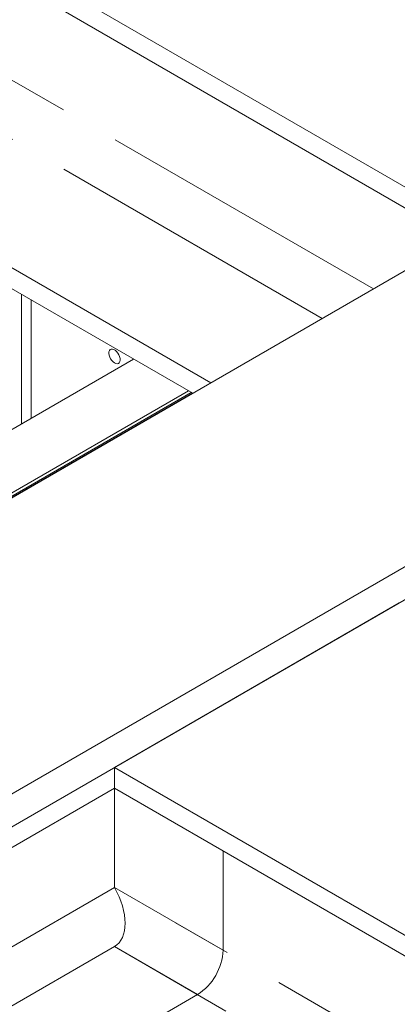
# Model space of a CAD drawing. Header units: millimetres. Extents: x 525 to 29324, y 175 to 20618.
# Tile 245 of 256: x 11506 to 11787, y 16736 to 17469. Entities that reach past the tile are written whole.
import ezdxf

# ---------------------------------------------------------------- set-up
doc = ezdxf.new("R2010")
doc.units = ezdxf.units.MM
doc.linetypes.add('SLD-Centrada-doble', pattern=[12.7, 6.35, -1.27, 1.27, -1.27, 1.27, -1.27])
doc.linetypes.add('SLD-Continua', pattern=[0])

msp = doc.modelspace()

# ---------------------------------------------------------------- linework, layer by layer
at = {"color": 7, "linetype": 'SLD-Continua', "lineweight": 18, "ltscale": 35}
for p, q in [((11846.92, 17313.33), (11479.22, 17525.59)), ((11846.92, 17313.33), (11479.22, 17525.59)), ((11846.92, 17313.33), (11479.22, 17525.59)), ((11846.92, 17313.33), (11479.22, 17525.59)), ((11846.92, 17313.33), (11479.22, 17525.59)), ((11846.92, 17313.33), (11479.22, 17525.59)), ((11846.92, 17313.33), (11479.22, 17525.59)), ((11846.92, 17313.33), (11479.22, 17525.59)), ((11846.92, 17313.33), (11479.22, 17525.59)), ((11833.48, 17305.57), (11465.79, 17517.84)), ((11833.48, 17305.57), (11465.79, 17517.84)), ((11833.48, 17305.57), (11465.79, 17517.84)), ((11833.48, 17305.57), (11465.79, 17517.84)), ((11833.48, 17305.57), (11465.79, 17517.84)), ((11833.48, 17305.57), (11465.79, 17517.84)), ((11833.48, 17305.57), (11465.79, 17517.84)), ((11833.48, 17305.57), (11465.79, 17517.84)), ((11833.48, 17305.57), (11465.79, 17517.84)), ((11648.19, 17198.6), (11262.72, 17421.13)), ((11648.19, 17198.6), (11262.72, 17421.13)), ((11648.19, 17198.6), (11262.72, 17421.13)), ((11648.19, 17198.6), (11262.72, 17421.13)), ((11648.19, 17198.6), (11262.72, 17421.13)), ((11648.19, 17198.6), (11262.72, 17421.13)), ((11648.19, 17198.6), (11262.72, 17421.13)), ((11648.19, 17198.6), (11262.72, 17421.13)), ((11648.19, 17198.6), (11262.72, 17421.13)), ((11634.75, 17190.85), (11316.59, 17374.52)), ((11634.75, 17190.85), (11316.59, 17374.52)), ((11634.75, 17190.85), (11316.59, 17374.52)), ((11634.75, 17190.85), (11316.59, 17374.52)), ((11634.75, 17190.85), (11316.59, 17374.52)), ((11634.75, 17190.85), (11316.59, 17374.52)), ((11634.75, 17190.85), (11316.59, 17374.52)), ((11634.75, 17190.85), (11316.59, 17374.52)), ((11634.75, 17190.85), (11316.59, 17374.52)), ((11864.6, 17323.53), (11240.58, 16963.29)), ((11864.6, 17323.53), (11240.58, 16963.29)), ((11864.6, 17323.53), (11240.58, 16963.29)), ((11864.6, 17323.53), (11240.58, 16963.29)), ((11864.6, 17323.53), (11240.58, 16963.29)), ((11864.6, 17323.53), (11240.58, 16963.29)), ((11864.6, 17323.53), (11240.58, 16963.29)), ((11864.6, 17323.53), (11240.58, 16963.29)), ((11864.6, 17323.53), (11240.58, 16963.29)), ((11507.15, 17168.17), (11507.15, 17264.51)), ((11507.15, 17168.17), (11507.15, 17264.51)), ((11507.15, 17168.17), (11507.15, 17264.51)), ((11514.23, 17172.25), (11514.23, 17260.43)), ((11514.23, 17172.25), (11514.23, 17260.43)), ((11514.23, 17172.25), (11514.23, 17260.43)), ((11590.59, 17216.34), (11196.42, 16988.79)), ((11590.59, 17216.34), (11196.42, 16988.79)), ((11590.59, 17216.34), (11196.42, 16988.79)), ((11590.59, 17216.34), (11196.42, 16988.79)), ((11590.59, 17216.34), (11196.42, 16988.79)), ((11590.59, 17216.34), (11196.42, 16988.79)), ((11590.59, 17216.34), (11196.42, 16988.79)), ((11590.59, 17216.34), (11196.42, 16988.79)), ((11590.59, 17216.34), (11196.42, 16988.79)), ((12055.52, 17213.32), (11431.5, 16853.08)), ((12076.73, 17201.07), (11442.1, 16834.71)), ((12076.73, 17201.07), (11442.1, 16834.71)), ((12076.73, 17201.07), (11442.1, 16834.71)), ((12076.73, 17201.07), (11442.1, 16834.71)), ((12076.73, 17201.07), (11442.1, 16834.71)), ((12076.73, 17201.07), (11442.1, 16834.71)), ((12076.73, 17201.07), (11442.1, 16834.71)), ((12076.73, 17201.07), (11442.1, 16834.71)), ((11631.6, 17192.66), (11237.43, 16965.11)), ((11631.6, 17192.66), (11237.43, 16965.11)), ((11631.6, 17192.66), (11237.43, 16965.11)), ((11631.6, 17192.66), (11237.43, 16965.11)), ((11631.6, 17192.66), (11237.43, 16965.11)), ((11631.6, 17192.66), (11237.43, 16965.11)), ((11631.6, 17192.66), (11237.43, 16965.11)), ((11631.6, 17192.66), (11237.43, 16965.11)), ((11631.6, 17192.66), (11237.43, 16965.11)), ((11240.43, 16963.38), (11634.6, 17190.93)), ((11240.43, 16963.38), (11634.6, 17190.93)), ((11240.43, 16963.38), (11634.6, 17190.93)), ((11240.43, 16963.38), (11634.6, 17190.93)), ((11240.43, 16963.38), (11634.6, 17190.93)), ((11240.43, 16963.38), (11634.6, 17190.93)), ((11240.43, 16963.38), (11634.6, 17190.93)), ((11240.43, 16963.38), (11634.6, 17190.93)), ((11240.43, 16963.38), (11634.6, 17190.93)), ((11788.58, 17034.73), (11576.45, 16912.27)), ((11788.58, 17034.73), (11576.45, 16912.27)), ((11788.58, 17034.73), (11576.45, 16912.27)), ((11788.58, 17034.73), (11576.45, 16912.27)), ((11788.58, 17034.73), (11576.45, 16912.27)), ((11788.58, 17034.73), (11576.45, 16912.27)), ((11788.58, 17034.73), (11576.45, 16912.27)), ((11788.58, 17034.73), (11576.45, 16912.27)), ((11576.45, 16912.27), (11576.45, 16896.75)), ((11968.89, 16685.71), (11576.45, 16912.27)), ((11576.45, 16912.27), (11576.45, 16896.75)), ((11968.89, 16685.71), (11576.45, 16912.27)), ((11576.45, 16912.27), (11576.45, 16896.75)), ((11968.89, 16685.71), (11576.45, 16912.27)), ((11576.45, 16912.27), (11576.45, 16896.75)), ((11968.89, 16685.71), (11576.45, 16912.27)), ((11576.45, 16912.27), (11576.45, 16896.75)), ((11968.89, 16685.71), (11576.45, 16912.27)), ((11576.45, 16912.27), (11576.45, 16896.75)), ((11968.89, 16685.71), (11576.45, 16912.27)), ((11576.45, 16912.27), (11576.45, 16896.75)), ((11968.89, 16685.71), (11576.45, 16912.27)), ((11576.45, 16912.27), (11576.45, 16896.75)), ((11968.89, 16685.71), (11576.45, 16912.27)), ((11576.45, 16896.75), (10812.07, 16455.49)), ((11576.45, 16896.75), (10812.07, 16455.49)), ((11576.45, 16896.75), (10812.07, 16455.49)), ((11576.45, 16896.75), (10812.07, 16455.49)), ((11576.45, 16896.75), (10812.07, 16455.49)), ((11576.45, 16896.75), (10812.07, 16455.49)), ((11576.45, 16896.75), (10812.07, 16455.49)), ((11576.45, 16896.75), (10812.07, 16455.49)), ((11576.45, 16896.75), (11576.45, 16822.84)), ((11955.46, 16677.96), (11576.45, 16896.75)), ((11576.45, 16896.75), (11576.45, 16822.84)), ((11955.46, 16677.96), (11576.45, 16896.75)), ((11576.45, 16896.75), (11576.45, 16822.84)), ((11955.46, 16677.96), (11576.45, 16896.75)), ((11576.45, 16896.75), (11576.45, 16822.84)), ((11955.46, 16677.96), (11576.45, 16896.75)), ((11576.45, 16896.75), (11576.45, 16822.84)), ((11955.46, 16677.96), (11576.45, 16896.75)), ((11576.45, 16896.75), (11576.45, 16822.84)), ((11955.46, 16677.96), (11576.45, 16896.75)), ((11576.45, 16896.75), (11576.45, 16822.84)), ((11955.46, 16677.96), (11576.45, 16896.75)), ((11576.45, 16896.75), (11576.45, 16822.84)), ((11955.46, 16677.96), (11576.45, 16896.75)), ((11576.45, 16896.75), (11576.45, 16822.84)), ((11657.41, 16776.1), (11657.41, 16850.01)), ((11576.45, 16778.75), (11638.32, 16743.03)), ((11576.45, 16778.75), (11659.54, 16730.78)), ((11576.45, 16778.75), (11659.54, 16730.78)), ((11576.45, 16778.75), (11659.54, 16730.78)), ((11576.45, 16778.75), (11659.54, 16730.78)), ((11576.45, 16778.75), (11659.54, 16730.78)), ((11576.45, 16778.75), (11659.54, 16730.78)), ((11576.45, 16778.75), (11659.54, 16730.78)), ((11576.45, 16778.75), (11659.54, 16730.78)), ((11638.32, 16743.03), (10976.15, 16360.76))]:
    msp.add_line(p, q, dxfattribs=at)
at = {"color": 8, "linetype": 'SLD-Centrada-doble', "lineweight": 18, "ltscale": 35}
for p, q in [((11769.46, 17268.61), (11355.13, 17507.8)), ((11769.46, 17268.61), (11355.13, 17507.8)), ((11769.46, 17268.61), (11355.13, 17507.8)), ((11769.46, 17268.61), (11355.13, 17507.8)), ((11769.46, 17268.61), (11355.13, 17507.8)), ((11769.46, 17268.61), (11355.13, 17507.8)), ((11769.46, 17268.61), (11355.13, 17507.8)), ((11769.46, 17268.61), (11355.13, 17507.8)), ((11769.46, 17268.61), (11355.13, 17507.8)), ((11731.27, 17246.57), (11345.81, 17469.09)), ((11731.27, 17246.57), (11345.81, 17469.09)), ((11731.27, 17246.57), (11345.81, 17469.09)), ((11731.27, 17246.57), (11345.81, 17469.09)), ((11731.27, 17246.57), (11345.81, 17469.09)), ((11731.27, 17246.57), (11345.81, 17469.09)), ((11731.27, 17246.57), (11345.81, 17469.09)), ((11731.27, 17246.57), (11345.81, 17469.09)), ((11731.27, 17246.57), (11345.81, 17469.09)), ((11633.69, 17191.46), (11239.52, 16963.9)), ((11633.69, 17191.46), (11239.52, 16963.9)), ((11633.69, 17191.46), (11239.52, 16963.9)), ((11633.69, 17191.46), (11239.52, 16963.9)), ((11633.69, 17191.46), (11239.52, 16963.9)), ((11633.69, 17191.46), (11239.52, 16963.9)), ((11633.69, 17191.46), (11239.52, 16963.9)), ((11633.69, 17191.46), (11239.52, 16963.9)), ((11633.69, 17191.46), (11239.52, 16963.9)), ((11576.45, 16822.84), (10876.09, 16418.53)), ((11576.45, 16822.84), (10876.09, 16418.53)), ((11576.45, 16822.84), (10876.09, 16418.53)), ((11576.45, 16822.84), (10876.09, 16418.53)), ((11576.45, 16822.84), (10876.09, 16418.53)), ((11576.45, 16822.84), (10876.09, 16418.53)), ((11576.45, 16822.84), (10876.09, 16418.53)), ((11576.45, 16822.84), (10876.09, 16418.53)), ((11576.45, 16822.84), (10876.09, 16418.53)), ((11657.41, 16776.1), (11576.45, 16822.84)), ((11891.44, 16641), (11576.45, 16822.84)), ((11891.44, 16641), (11576.45, 16822.84)), ((11891.44, 16641), (11576.45, 16822.84)), ((11891.44, 16641), (11576.45, 16822.84)), ((11891.44, 16641), (11576.45, 16822.84)), ((11891.44, 16641), (11576.45, 16822.84)), ((11891.44, 16641), (11576.45, 16822.84)), ((11891.44, 16641), (11576.45, 16822.84)), ((11576.45, 16778.75), (10914.28, 16396.48)), ((11576.45, 16778.75), (10914.28, 16396.48)), ((11576.45, 16778.75), (10914.28, 16396.48)), ((11576.45, 16778.75), (10914.28, 16396.48)), ((11576.45, 16778.75), (10914.28, 16396.48)), ((11576.45, 16778.75), (10914.28, 16396.48)), ((11576.45, 16778.75), (10914.28, 16396.48)), ((11576.45, 16778.75), (10914.28, 16396.48)), ((11576.45, 16778.75), (10914.28, 16396.48))]:
    msp.add_line(p, q, dxfattribs=at)
at = {"color": 7, "linetype": 'SLD-Continua', "lineweight": 18, "ltscale": 35, "flags": 128}
msp.add_lwpolyline([(11576.45, 17213.44), (11577.51, 17212.98), (11578.49, 17212.86), (11579.35, 17213.09), (11580.03, 17213.64), (11580.49, 17214.49), (11580.68, 17215.59), (11580.62, 17216.85), (11580.29, 17218.21), (11579.72, 17219.57), (11578.94, 17220.86), (11578.01, 17221.99), (11576.98, 17222.89), (11575.92, 17223.5), (11574.89, 17223.79), (11573.96, 17223.74), (11573.18, 17223.35), (11572.61, 17222.64), (11572.28, 17221.66), (11572.22, 17220.47), (11572.42, 17219.15), (11572.87, 17217.78), (11573.55, 17216.44), (11574.41, 17215.22), (11575.4, 17214.2), (11576.45, 17213.44)], dxfattribs=at)
msp.add_lwpolyline([(11576.45, 17213.44), (11577.51, 17212.98), (11578.49, 17212.86), (11579.35, 17213.09), (11580.03, 17213.64), (11580.49, 17214.49), (11580.68, 17215.59), (11580.62, 17216.85), (11580.29, 17218.21), (11579.72, 17219.57), (11578.94, 17220.86), (11578.01, 17221.99), (11576.98, 17222.89), (11575.92, 17223.5), (11574.89, 17223.79), (11573.96, 17223.74), (11573.18, 17223.35), (11572.61, 17222.64), (11572.28, 17221.66), (11572.22, 17220.47), (11572.42, 17219.15), (11572.87, 17217.78), (11573.55, 17216.44), (11574.41, 17215.22), (11575.4, 17214.2), (11576.45, 17213.44)], dxfattribs=at)
msp.add_lwpolyline([(11576.45, 17213.44), (11577.51, 17212.98), (11578.49, 17212.86), (11579.35, 17213.09), (11580.03, 17213.64), (11580.49, 17214.49), (11580.68, 17215.59), (11580.62, 17216.85), (11580.29, 17218.21), (11579.72, 17219.57), (11578.94, 17220.86), (11578.01, 17221.99), (11576.98, 17222.89), (11575.92, 17223.5), (11574.89, 17223.79), (11573.96, 17223.74), (11573.18, 17223.35), (11572.61, 17222.64), (11572.28, 17221.66), (11572.22, 17220.47), (11572.42, 17219.15), (11572.87, 17217.78), (11573.55, 17216.44), (11574.41, 17215.22), (11575.4, 17214.2), (11576.45, 17213.44)], dxfattribs=at)
msp.add_lwpolyline([(11576.45, 17213.44), (11577.51, 17212.98), (11578.49, 17212.86), (11579.35, 17213.09), (11580.03, 17213.64), (11580.49, 17214.49), (11580.68, 17215.59), (11580.62, 17216.85), (11580.29, 17218.21), (11579.72, 17219.57), (11578.94, 17220.86), (11578.01, 17221.99), (11576.98, 17222.89), (11575.92, 17223.5), (11574.89, 17223.79), (11573.96, 17223.74), (11573.18, 17223.35), (11572.61, 17222.64), (11572.28, 17221.66), (11572.22, 17220.47), (11572.42, 17219.15), (11572.87, 17217.78), (11573.55, 17216.44), (11574.41, 17215.22), (11575.4, 17214.2), (11576.45, 17213.44)], dxfattribs=at)
msp.add_lwpolyline([(11576.45, 17213.44), (11577.51, 17212.98), (11578.49, 17212.86), (11579.35, 17213.09), (11580.03, 17213.64), (11580.49, 17214.49), (11580.68, 17215.59), (11580.62, 17216.85), (11580.29, 17218.21), (11579.72, 17219.57), (11578.94, 17220.86), (11578.01, 17221.99), (11576.98, 17222.89), (11575.92, 17223.5), (11574.89, 17223.79), (11573.96, 17223.74), (11573.18, 17223.35), (11572.61, 17222.64), (11572.28, 17221.66), (11572.22, 17220.47), (11572.42, 17219.15), (11572.87, 17217.78), (11573.55, 17216.44), (11574.41, 17215.22), (11575.4, 17214.2), (11576.45, 17213.44)], dxfattribs=at)
msp.add_lwpolyline([(11576.45, 17213.44), (11577.51, 17212.98), (11578.49, 17212.86), (11579.35, 17213.09), (11580.03, 17213.64), (11580.49, 17214.49), (11580.68, 17215.59), (11580.62, 17216.85), (11580.29, 17218.21), (11579.72, 17219.57), (11578.94, 17220.86), (11578.01, 17221.99), (11576.98, 17222.89), (11575.92, 17223.5), (11574.89, 17223.79), (11573.96, 17223.74), (11573.18, 17223.35), (11572.61, 17222.64), (11572.28, 17221.66), (11572.22, 17220.47), (11572.42, 17219.15), (11572.87, 17217.78), (11573.55, 17216.44), (11574.41, 17215.22), (11575.4, 17214.2), (11576.45, 17213.44)], dxfattribs=at)
msp.add_lwpolyline([(11576.45, 17213.44), (11577.51, 17212.98), (11578.49, 17212.86), (11579.35, 17213.09), (11580.03, 17213.64), (11580.49, 17214.49), (11580.68, 17215.59), (11580.62, 17216.85), (11580.29, 17218.21), (11579.72, 17219.57), (11578.94, 17220.86), (11578.01, 17221.99), (11576.98, 17222.89), (11575.92, 17223.5), (11574.89, 17223.79), (11573.96, 17223.74), (11573.18, 17223.35), (11572.61, 17222.64), (11572.28, 17221.66), (11572.22, 17220.47), (11572.42, 17219.15), (11572.87, 17217.78), (11573.55, 17216.44), (11574.41, 17215.22), (11575.4, 17214.2), (11576.45, 17213.44)], dxfattribs=at)
msp.add_lwpolyline([(11576.45, 17213.44), (11577.51, 17212.98), (11578.49, 17212.86), (11579.35, 17213.09), (11580.03, 17213.64), (11580.49, 17214.49), (11580.68, 17215.59), (11580.62, 17216.85), (11580.29, 17218.21), (11579.72, 17219.57), (11578.94, 17220.86), (11578.01, 17221.99), (11576.98, 17222.89), (11575.92, 17223.5), (11574.89, 17223.79), (11573.96, 17223.74), (11573.18, 17223.35), (11572.61, 17222.64), (11572.28, 17221.66), (11572.22, 17220.47), (11572.42, 17219.15), (11572.87, 17217.78), (11573.55, 17216.44), (11574.41, 17215.22), (11575.4, 17214.2), (11576.45, 17213.44)], dxfattribs=at)
msp.add_lwpolyline([(11576.45, 17213.44), (11577.51, 17212.98), (11578.49, 17212.86), (11579.35, 17213.09), (11580.03, 17213.64), (11580.49, 17214.49), (11580.68, 17215.59), (11580.62, 17216.85), (11580.29, 17218.21), (11579.72, 17219.57), (11578.94, 17220.86), (11578.01, 17221.99), (11576.98, 17222.89), (11575.92, 17223.5), (11574.89, 17223.79), (11573.96, 17223.74), (11573.18, 17223.35), (11572.61, 17222.64), (11572.28, 17221.66), (11572.22, 17220.47), (11572.42, 17219.15), (11572.87, 17217.78), (11573.55, 17216.44), (11574.41, 17215.22), (11575.4, 17214.2), (11576.45, 17213.44)], dxfattribs=at)
at = {"color": 7, "linetype": 'SLD-Continua', "lineweight": 18, "ltscale": 1225}
msp.add_arc((11616.08, 16777.92), 41.37, 302.52015, 357.47985, dxfattribs=at)
msp.add_ellipse((11557.36, 16811.82), major_axis=(-19.09, 33.07), ratio=0.577335, start_param=3.141552, end_param=4.712348, dxfattribs=at)
msp.add_ellipse((11557.36, 16811.82), major_axis=(-19.09, 33.07), ratio=0.577335, start_param=3.141552, end_param=4.712348, dxfattribs=at)
msp.add_ellipse((11557.36, 16811.82), major_axis=(-19.09, 33.07), ratio=0.577335, start_param=3.141552, end_param=4.712348, dxfattribs=at)
msp.add_ellipse((11557.36, 16811.82), major_axis=(-19.09, 33.07), ratio=0.577335, start_param=3.141552, end_param=4.712348, dxfattribs=at)
msp.add_ellipse((11557.36, 16811.82), major_axis=(-19.09, 33.07), ratio=0.577335, start_param=3.141552, end_param=4.712348, dxfattribs=at)
msp.add_ellipse((11557.36, 16811.82), major_axis=(-19.09, 33.07), ratio=0.577335, start_param=3.141552, end_param=4.712348, dxfattribs=at)
msp.add_ellipse((11557.36, 16811.82), major_axis=(-19.09, 33.07), ratio=0.577335, start_param=3.141552, end_param=4.712348, dxfattribs=at)
msp.add_ellipse((11557.36, 16811.82), major_axis=(-19.09, 33.07), ratio=0.577335, start_param=3.141552, end_param=4.712348, dxfattribs=at)
msp.add_ellipse((11557.36, 16811.82), major_axis=(-19.09, 33.07), ratio=0.577335, start_param=3.141552, end_param=4.712348, dxfattribs=at)

doc.saveas('drawing.dxf')
